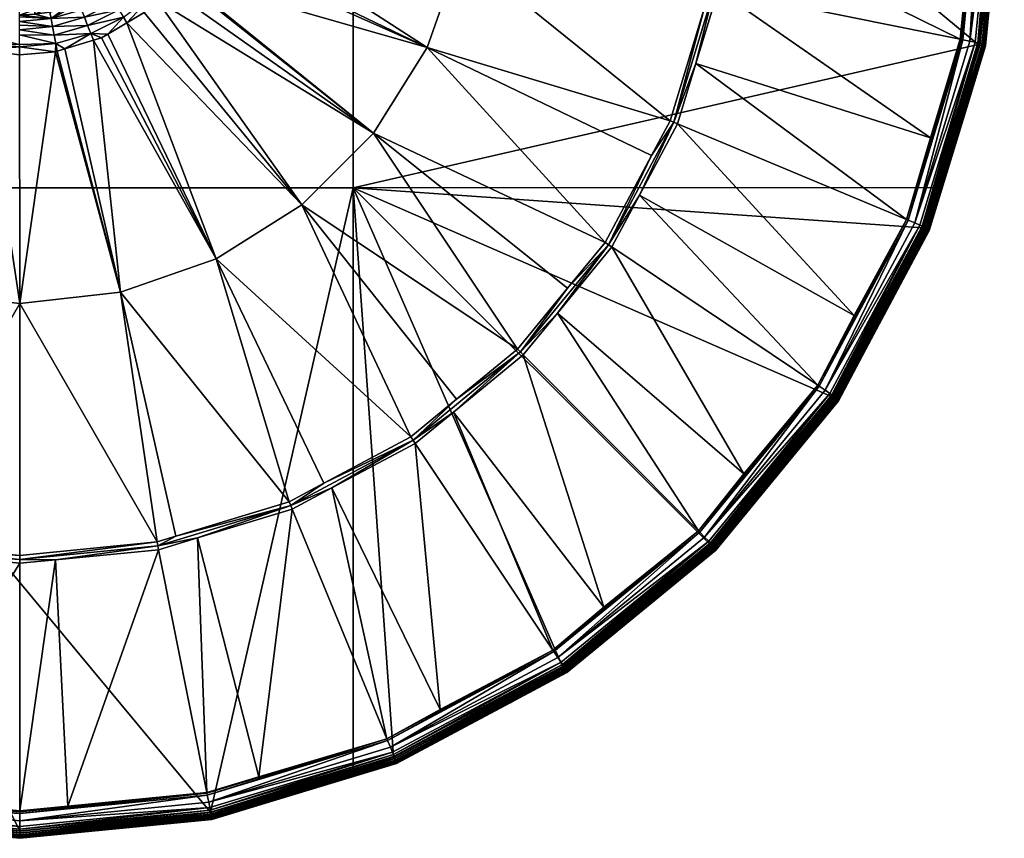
# Model space of a CAD drawing. Extents: x -0.171 to 0.171, y -0.619 to -0.008.
# Tile 2 of 256: x 0 to 0.125, y -0.619 to -0.515. Entities that reach past the tile are written whole.
import ezdxf

# ---------------------------------------------------------------- set-up
doc = ezdxf.new("R2010")
doc.units = 0
doc.layers.add('mesh', color=7, linetype='CONTINUOUS')

msp = doc.modelspace()

# ---------------------------------------------------------------- meshes
at = {"layer": 'mesh'}
mesh = msp.add_polyface(dxfattribs=at)
corners = [(-0.06899, -0.39068, 1.16234), (-0.08779, -0.4061, 1.16261), (-0.04169, -0.45203, 1.16112), (-0.02428, -0.37216, 1.16201), (-0.04169, -0.37744, 1.16211), (-0.04169, -0.53618, 1.1626), (0.04227, -0.45203, 1.16113), (-0.01324, -0.47234, 1.18499), (-0.01605, -0.47308, 1.18496), (-0.01367, -0.47165, 1.18493), (-0.01619, -0.47322, 1.18496), (-0.01691, -0.47514, 1.18504), (-0.01126, -0.4702, 1.18491), (-0.00909, -0.47026, 1.18496), (-0.01059, -0.46979, 1.1849), (-0.00869, -0.47129, 1.18521), (-0.0083, -0.4723, 1.18575), (-0.01265, -0.47327, 1.18525), (-0.02501, -0.44169, 1.18375), (-0.00943, -0.46942, 1.18489), (-0.01286, -0.43744, 1.18368), (-0.0359, -0.44853, 1.18387), (-0.01747, -0.47451, 1.18498), (-0.04499, -0.45763, 1.18403), (-0.02055, -0.47761, 1.18504), (-0.02291, -0.48159, 1.18511), (-0.05184, -0.46852, 1.18422), (-0.08266, -0.45926, 1.18289), (-0.05609, -0.48066, 1.18443), (-0.0744, -0.44381, 1.18262), (-0.06329, -0.43026, 1.18238), (-0.06964, -0.438, 1.18251), (-0.05555, -0.42391, 1.18227), (-0.04974, -0.41915, 1.18219), (-0.01991, -0.40653, 1.18197), (-0.01752, -0.40581, 1.18195), (-0.03429, -0.41089, 1.18204), (-0.0387, -0.41325, 1.18208), (-0.00008, -0.436, 1.18365), (-0.04779, -0.41697, 1.18204), (-0.05002, -0.41873, 1.18214), (-0.0503, -0.41831, 1.18207), (-0.03448, -0.41042, 1.182), (-0.06365, -0.42991, 1.18234), (-0.064, -0.42955, 1.18226), (-0.06224, -0.4281, 1.18224), (-0.06777, -0.39227, 1.17595)]
mesh.append_faces([[corners[k] for k in face] for face in [(0, 1, 2, 2), (3, 4, 2, 2), (5, 6, 2, 2), (7, 8, 9, 9), (7, 10, 8, 8), (11, 10, 7, 7), (12, 7, 9, 9), (12, 13, 7, 7), (14, 13, 12, 12), (15, 16, 17, 17), (7, 15, 17, 17), (13, 15, 7, 7), (18, 12, 9, 9), (18, 14, 12, 12), (18, 19, 14, 14), (20, 19, 18, 18), (21, 8, 10, 10), (21, 9, 8, 8), (22, 21, 10, 10), (22, 23, 21, 21), (24, 23, 22, 22), (25, 26, 23, 23), (27, 26, 28, 28), (29, 23, 26, 26), (30, 23, 31, 31), (30, 21, 23, 23), (32, 21, 30, 30), (21, 18, 9, 9), (21, 33, 18, 18), (32, 33, 21, 21), (20, 34, 35, 35), (20, 36, 34, 34), (18, 36, 20, 20), (18, 37, 36, 36), (33, 37, 18, 18), (38, 20, 35, 35), (39, 40, 41, 41), (39, 42, 40, 40), (43, 44, 45, 45), (40, 33, 32, 32), (40, 37, 33, 33), (42, 37, 40, 40), (40, 45, 41, 41), (40, 43, 45, 45), (32, 43, 40, 40), (32, 30, 43, 43), (45, 46, 41, 41)]])
mesh = msp.add_polyface(dxfattribs=at)
corners = [(-0.04169, -0.53618, 1.1626), (0.04227, -0.53618, 1.16261), (0.04227, -0.45203, 1.16113), (0.02015, -0.49179, 1.18894), (0.02069, -0.49177, 1.18786), (0.02075, -0.49369, 1.18789), (0.02371, -0.5006, 1.18549), (0.02314, -0.50462, 1.18551), (0.02196, -0.50491, 1.18556), (0.02459, -0.50086, 1.18544), (0.01992, -0.48993, 1.18891), (0.02045, -0.48985, 1.18782), (0.0215, -0.49172, 1.18687), (0.02082, -0.48777, 1.1868), (0.02144, -0.49572, 1.18694), (0.01912, -0.5034, 1.18708), (0.01921, -0.50124, 1.18802), (0.02064, -0.49965, 1.18701), (0.0236, -0.49158, 1.18557), (0.02251, -0.49166, 1.18609), (0.02286, -0.48725, 1.18549), (0.02244, -0.49584, 1.18616), (0.02354, -0.49597, 1.18565), (0.02161, -0.49996, 1.18623), (0.02266, -0.50028, 1.18572), (0.02001, -0.50388, 1.1863), (0.02099, -0.5044, 1.18579), (0.02463, -0.49609, 1.18541), (0.01951, -0.48809, 1.18887), (0.0199, -0.49179, 1.19003), (0.01996, -0.49365, 1.19006), (0.01985, -0.49178, 1.1911), (0.02021, -0.49367, 1.18897), (0.02009, -0.49554, 1.189), (0.02063, -0.49562, 1.18792), (0.02033, -0.49753, 1.18796), (0.01985, -0.49549, 1.1901), (0.01981, -0.4974, 1.18904), (0.01986, -0.4994, 1.18799), (0.02179, -0.48753, 1.18602), (0.01992, -0.49325, 1.19572), (0.01986, -0.49432, 1.19574), (0.0199, -0.49324, 1.19584)]
mesh.append_faces([[corners[k] for k in face] for face in [(0, 1, 2, 2), (3, 4, 5, 5), (6, 7, 8, 8), (6, 9, 7, 7), (10, 4, 3, 3), (11, 4, 10, 10), (12, 11, 13, 13), (12, 4, 11, 11), (14, 4, 12, 12), (14, 5, 4, 4), (15, 16, 17, 17), (18, 19, 20, 20), (18, 21, 19, 19), (22, 21, 18, 18), (22, 23, 21, 21), (24, 23, 22, 22), (24, 25, 23, 23), (26, 25, 24, 24), (27, 24, 22, 22), (6, 26, 24, 24), (8, 26, 6, 6), (10, 28, 11, 11), (29, 30, 31, 31), (32, 30, 29, 29), (32, 33, 30, 30), (34, 33, 32, 32), (34, 35, 33, 33), (33, 36, 30, 30), (33, 37, 36, 36), (35, 37, 33, 33), (35, 38, 37, 37), (3, 32, 29, 29), (5, 32, 3, 3), (5, 34, 32, 32), (14, 34, 5, 5), (14, 35, 34, 34), (17, 35, 14, 14), (17, 38, 35, 35), (16, 38, 17, 17), (19, 12, 39, 39), (19, 14, 12, 12), (21, 14, 19, 19), (21, 17, 14, 14), (23, 17, 21, 21), (23, 15, 17, 17), (25, 15, 23, 23), (40, 41, 42, 42)]])
mesh = msp.add_polyface(dxfattribs=at)
corners = [(0.04227, -0.45203, 1.16113), (0.12157, -0.51799, 1.16456), (0.12396, -0.4938, 1.16414), (0.04227, -0.53618, 1.16261), (0.12488, -0.49378, 1.16489), (0.12248, -0.51816, 1.16532), (0.12491, -0.49378, 1.16514), (0.12479, -0.49379, 1.16466), (0.12239, -0.51814, 1.16508), (0.12464, -0.49379, 1.16445), (0.12224, -0.51812, 1.16487), (0.12444, -0.49379, 1.16429), (0.12205, -0.51808, 1.16471), (0.12421, -0.4938, 1.16418), (0.12182, -0.51804, 1.16461), (0.12237, -0.51794, 1.17667), (0.12466, -0.49358, 1.17656), (0.12477, -0.49359, 1.17624), (0.12226, -0.51791, 1.17698), (0.12447, -0.49358, 1.17684), (0.12208, -0.51787, 1.17727), (0.12423, -0.49357, 1.17708), (0.12184, -0.51782, 1.1775), (0.12394, -0.49357, 1.17726), (0.0247, -0.4915, 1.18533), (0.02568, -0.49143, 1.18528), (0.02579, -0.49343, 1.18531), (0.02563, -0.49061, 1.18526), (0.02392, -0.48697, 1.18525), (0.025, -0.4877, 1.18521), (0.02544, -0.49618, 1.18536), (0.02463, -0.49609, 1.18541), (0.02506, -0.49917, 1.18541), (0.02371, -0.5006, 1.18549), (0.02498, -0.49984, 1.18543), (0.02459, -0.50086, 1.18544), (0.0236, -0.49158, 1.18557), (0.02354, -0.49597, 1.18565), (0.02266, -0.50028, 1.18572), (0.05591, -0.50622, 1.18488), (0.0893, -0.49346, 1.18348), (0.08981, -0.49346, 1.18345), (0.08808, -0.51099, 1.18375), (0.08942, -0.50256, 1.18354), (0.09031, -0.49346, 1.18338), (0.08759, -0.51089, 1.18379), (0.08942, -0.48436, 1.18322), (0.08759, -0.47602, 1.18318), (0.12045, -0.50582, 1.17797), (0.12165, -0.49356, 1.17775), (0.12176, -0.49356, 1.17772), (0.11942, -0.51733, 1.17813), (0.05735, -0.49344, 1.18466), (0.05592, -0.48066, 1.18443)]
mesh.append_faces([[corners[k] for k in face] for face in [(0, 1, 2, 2), (3, 1, 0, 0), (4, 5, 6, 6), (7, 8, 4, 4), (9, 10, 7, 7), (11, 12, 9, 9), (13, 14, 11, 11), (2, 1, 13, 13), (15, 16, 17, 17), (18, 19, 16, 16), (20, 21, 19, 19), (22, 23, 21, 21), (24, 25, 26, 26), (24, 27, 25, 25), (28, 27, 24, 24), (28, 29, 27, 27), (30, 24, 26, 26), (30, 31, 24, 24), (32, 31, 30, 30), (32, 33, 31, 31), (34, 33, 32, 32), (34, 35, 33, 33), (24, 36, 28, 28), (24, 37, 36, 36), (31, 37, 24, 24), (33, 38, 31, 31), (39, 32, 30, 30), (39, 34, 32, 32), (39, 35, 34, 34), (40, 41, 42, 42), (43, 41, 44, 44), (43, 42, 41, 41), (42, 45, 40, 40), (46, 44, 41, 41), (47, 41, 40, 40), (44, 48, 43, 43), (44, 49, 48, 48), (46, 49, 44, 44), (50, 48, 49, 49), (51, 48, 50, 50), (52, 30, 26, 26), (52, 39, 30, 30), (52, 45, 39, 39), (40, 45, 52, 52), (25, 52, 26, 26), (27, 52, 25, 25), (52, 47, 40, 40), (27, 53, 52, 52)]])
mesh = msp.add_polyface(dxfattribs=at)
corners = [(0.12182, -0.51804, 1.16461), (0.12157, -0.51799, 1.16456), (0.11608, -0.53611, 1.16488), (0.11475, -0.54135, 1.16501), (0.12205, -0.51808, 1.16471), (0.11496, -0.54144, 1.16512), (0.12224, -0.51812, 1.16487), (0.11514, -0.54151, 1.16528), (0.12239, -0.51814, 1.16508), (0.11528, -0.54157, 1.16549), (0.12248, -0.51816, 1.16532), (0.12488, -0.49378, 1.16489), (0.12479, -0.49379, 1.16466), (0.12464, -0.49379, 1.16445), (0.12444, -0.49379, 1.16429), (0.12421, -0.4938, 1.16418), (0.12251, -0.51816, 1.16557), (0.12491, -0.49378, 1.16514), (0.12014, -0.52597, 1.16571), (0.11537, -0.5416, 1.16573), (0.12482, -0.49359, 1.1759), (0.12242, -0.51795, 1.17633), (0.12005, -0.52576, 1.17646), (0.12237, -0.51794, 1.17667), (0.12477, -0.49359, 1.17624), (0.12226, -0.51791, 1.17698), (0.12466, -0.49358, 1.17656), (0.11527, -0.54136, 1.17707), (0.12208, -0.51787, 1.17727), (0.12447, -0.49358, 1.17684), (0.11516, -0.54131, 1.17739), (0.11499, -0.54123, 1.17768), (0.12184, -0.51782, 1.1775), (0.12423, -0.49357, 1.17708), (0.11476, -0.54113, 1.17791), (0.12155, -0.51776, 1.17768), (0.12394, -0.49357, 1.17726), (0.1145, -0.54102, 1.17808), (0.12123, -0.51769, 1.17778), (0.12361, -0.49357, 1.17736), (0.12053, -0.51755, 1.17792), (0.11353, -0.54062, 1.17833), (0.12289, -0.49356, 1.1775), (0.08858, -0.51109, 1.18369), (0.11931, -0.51731, 1.17817), (0.11552, -0.52983, 1.17838), (0.08942, -0.50256, 1.18354), (0.12045, -0.50582, 1.17797), (0.11965, -0.51738, 1.17792), (0.12199, -0.49356, 1.1775), (0.11248, -0.54018, 1.17853), (0.11942, -0.51733, 1.17813), (0.1127, -0.54027, 1.17832), (0.12176, -0.49356, 1.17772)]
mesh.append_faces([[corners[k] for k in face] for face in [(0, 1, 2, 2), (3, 4, 0, 0), (5, 6, 4, 4), (7, 8, 6, 6), (9, 10, 8, 8), (11, 8, 10, 10), (12, 6, 8, 8), (13, 4, 6, 6), (14, 0, 4, 4), (15, 1, 0, 0), (10, 16, 17, 17), (10, 18, 16, 16), (19, 18, 10, 10), (20, 16, 21, 21), (20, 17, 16, 16), (21, 18, 22, 22), (21, 16, 18, 18), (23, 21, 22, 22), (24, 21, 23, 23), (24, 20, 21, 21), (23, 25, 26, 26), (27, 25, 23, 23), (25, 28, 29, 29), (30, 28, 25, 25), (30, 31, 28, 28), (28, 32, 33, 33), (31, 32, 28, 28), (31, 34, 32, 32), (32, 35, 36, 36), (34, 35, 32, 32), (34, 37, 35, 35), (38, 35, 37, 37), (39, 35, 38, 38), (39, 36, 35, 35), (40, 38, 41, 41), (40, 39, 38, 38), (42, 39, 40, 40), (43, 44, 45, 45), (46, 47, 44, 44), (48, 40, 41, 41), (49, 40, 48, 48), (49, 42, 40, 40), (50, 45, 51, 51), (51, 44, 47, 47), (45, 44, 51, 51), (51, 48, 52, 52), (53, 48, 51, 51), (53, 49, 48, 48)]])
mesh = msp.add_polyface(dxfattribs=at)
corners = [(0.01947, -0.50877, 1.18563), (0.02012, -0.50929, 1.18559), (0.02, -0.50946, 1.18559), (0.02279, -0.5055, 1.18552), (0.02196, -0.50491, 1.18556), (0.02314, -0.50462, 1.18551), (0.01897, -0.51093, 1.18562), (0.01676, -0.51171, 1.18568), (0.01738, -0.51238, 1.18564), (0.01571, -0.51391, 1.18567), (0.01695, -0.50676, 1.18714), (0.01742, -0.50467, 1.18808), (0.01839, -0.50301, 1.18805), (0.01676, -0.50421, 1.19025), (0.01697, -0.50436, 1.18916), (0.01588, -0.50589, 1.18918), (0.02099, -0.5044, 1.18579), (0.01774, -0.5074, 1.18636), (0.02001, -0.50388, 1.1863), (0.0186, -0.50809, 1.18586), (0.01526, -0.51008, 1.18641), (0.01601, -0.51089, 1.18591), (0.01568, -0.50572, 1.19027), (0.01637, -0.5047, 1.19132), (0.01631, -0.50624, 1.18811), (0.01912, -0.5034, 1.18708), (0.01458, -0.50932, 1.18718), (0.0127, -0.54942, 1.18563), (0.00928, -0.51743, 1.18573), (0.02484, -0.54517, 1.18556), (0.04482, -0.52924, 1.18528), (0.03573, -0.53833, 1.18544), (0.01353, -0.51521, 1.18569), (0.05166, -0.51835, 1.18509), (0.02459, -0.50086, 1.18544), (0.05591, -0.50622, 1.18488), (0.07424, -0.54311, 1.18435), (0.06312, -0.55665, 1.18459), (0.05538, -0.56301, 1.1847), (0.04958, -0.56777, 1.18478), (0.03412, -0.57603, 1.18492), (0.03853, -0.57367, 1.18488), (0.06348, -0.55701, 1.18456), (0.06384, -0.55737, 1.1845), (0.055, -0.56463, 1.18462)]
mesh.append_faces([[corners[k] for k in face] for face in [(0, 1, 2, 2), (0, 3, 1, 1), (4, 3, 0, 0), (4, 5, 3, 3), (6, 0, 2, 2), (6, 7, 0, 0), (8, 7, 6, 6), (8, 9, 7, 7), (10, 11, 12, 12), (13, 14, 15, 15), (16, 17, 18, 18), (19, 17, 16, 16), (19, 20, 17, 17), (21, 20, 19, 19), (4, 19, 16, 16), (0, 19, 4, 4), (0, 21, 19, 19), (7, 21, 0, 0), (22, 23, 13, 13), (11, 24, 14, 14), (10, 24, 11, 11), (18, 10, 25, 25), (17, 10, 18, 18), (17, 26, 10, 10), (20, 26, 17, 17), (27, 28, 29, 29), (30, 6, 2, 2), (30, 8, 6, 6), (31, 8, 30, 30), (31, 9, 8, 8), (32, 9, 31, 31), (1, 30, 2, 2), (1, 33, 30, 30), (3, 33, 1, 1), (33, 34, 35, 35), (33, 5, 34, 34), (3, 5, 33, 33), (36, 30, 33, 33), (37, 31, 30, 30), (38, 31, 37, 37), (31, 29, 32, 32), (31, 39, 29, 29), (38, 39, 31, 31), (29, 40, 27, 27), (39, 41, 29, 29), (42, 43, 44, 44), (38, 37, 42, 42)]])
mesh = msp.add_polyface(dxfattribs=at)
corners = [(0.04227, -0.53618, 1.16261), (0.08763, -0.58149, 1.16567), (0.10305, -0.5627, 1.16534), (0.11452, -0.54126, 1.16497), (0.11608, -0.53611, 1.16488), (0.12157, -0.51799, 1.16456), (0.10384, -0.56321, 1.16636), (0.10769, -0.55601, 1.16623), (0.10382, -0.5632, 1.1661), (0.10761, -0.55578, 1.17699), (0.10377, -0.56297, 1.17711), (0.10373, -0.56294, 1.17745), (0.1142, -0.54089, 1.17819), (0.10303, -0.56246, 1.17846), (0.10277, -0.56228, 1.17856), (0.10217, -0.56187, 1.1787), (0.08759, -0.51089, 1.18379), (0.08686, -0.51328, 1.18383), (0.05591, -0.50622, 1.18488), (0.0825, -0.52766, 1.18408), (0.05166, -0.51835, 1.18509), (0.08014, -0.53207, 1.18416), (0.07424, -0.54311, 1.18435), (0.06948, -0.54891, 1.18445), (0.04482, -0.52924, 1.18528), (0.06312, -0.55665, 1.18459), (0.06348, -0.55701, 1.18456), (0.06819, -0.55207, 1.1844), (0.06384, -0.55737, 1.1845), (0.07466, -0.54339, 1.18432), (0.07508, -0.54368, 1.18426), (0.07858, -0.53712, 1.18414), (0.08297, -0.52785, 1.18405), (0.08343, -0.52805, 1.18398), (0.08576, -0.52039, 1.18385), (0.08808, -0.51099, 1.18375), (0.08858, -0.51109, 1.18369), (0.08942, -0.50256, 1.18354), (0.09186, -0.57249, 1.17913), (0.10585, -0.55236, 1.17878), (0.11552, -0.52983, 1.17838), (0.11931, -0.51731, 1.17817), (0.1127, -0.54027, 1.17832), (0.10142, -0.56137, 1.17869), (0.11248, -0.54018, 1.17853), (0.10122, -0.56124, 1.1789), (0.08607, -0.5797, 1.17922)]
mesh.append_faces([[corners[k] for k in face] for face in [(0, 1, 2, 2), (3, 0, 2, 2), (0, 4, 5, 5), (3, 4, 0, 0), (6, 7, 8, 8), (9, 6, 10, 10), (9, 10, 11, 11), (12, 13, 14, 14), (15, 12, 14, 14), (16, 17, 18, 18), (19, 18, 17, 17), (19, 20, 18, 18), (21, 20, 19, 19), (22, 20, 21, 21), (23, 24, 22, 22), (25, 24, 23, 23), (26, 27, 28, 28), (29, 27, 26, 26), (29, 30, 27, 27), (31, 30, 29, 29), (32, 33, 31, 31), (32, 34, 33, 33), (35, 34, 32, 32), (36, 35, 37, 37), (36, 34, 35, 35), (23, 26, 25, 25), (23, 29, 26, 26), (22, 29, 23, 23), (29, 32, 31, 31), (29, 21, 32, 32), (22, 21, 29, 29), (35, 17, 16, 16), (32, 17, 35, 35), (32, 19, 17, 17), (21, 19, 32, 32), (30, 38, 27, 27), (33, 39, 31, 31), (36, 40, 34, 34), (37, 41, 36, 36), (42, 15, 43, 43), (44, 43, 45, 45), (27, 46, 28, 28), (30, 45, 38, 38), (31, 45, 30, 30), (31, 39, 45, 45), (33, 44, 39, 39), (34, 44, 33, 33)]])
mesh = msp.add_polyface(dxfattribs=at)
corners = [(0.00375, -0.51386, 1.18824), (0.00365, -0.51331, 1.18931), (0.00549, -0.51287, 1.18931), (0.00894, -0.51658, 1.18577), (0.01031, -0.51711, 1.18573), (0.00928, -0.51743, 1.18573), (0.01109, -0.51665, 1.18572), (0.01308, -0.5145, 1.18573), (0.01353, -0.51521, 1.18569), (0.01676, -0.51171, 1.18568), (0.01571, -0.51391, 1.18567), (0.00564, -0.51853, 1.18575), (0.00449, -0.51785, 1.18579), (0.00445, -0.51889, 1.18576), (-0.00011, -0.51828, 1.18582), (0.00748, -0.51279, 1.18822), (0.00778, -0.51357, 1.18725), (0.0039, -0.51467, 1.18727), (-0.0001, -0.51424, 1.18827), (-0.0001, -0.5138, 1.18898), (0.00178, -0.51357, 1.18932), (0.00183, -0.51412, 1.18825), (-0.0001, -0.51448, 1.18789), (-0.0001, -0.51507, 1.18731), (0.0125, -0.51357, 1.18595), (0.00814, -0.51452, 1.18649), (0.01192, -0.51263, 1.18645), (0.00854, -0.51555, 1.18599), (0.00409, -0.51568, 1.18651), (0.00429, -0.51677, 1.18601), (0.00564, -0.51341, 1.18823), (-0.0001, -0.51368, 1.18933), (0.00176, -0.5133, 1.19041), (-0.0001, -0.51344, 1.19009), (0.00361, -0.51304, 1.1904), (-0.0001, -0.51551, 1.18688), (-0.0001, -0.51609, 1.18655), (-0.0001, -0.51675, 1.18617), (-0.00011, -0.51799, 1.18583), (-0.0001, -0.51332, 1.19147)]
mesh.append_faces([[corners[k] for k in face] for face in [(0, 1, 2, 2), (3, 4, 5, 5), (3, 6, 4, 4), (7, 6, 3, 3), (7, 8, 6, 6), (9, 8, 7, 7), (9, 10, 8, 8), (11, 3, 5, 5), (11, 12, 3, 3), (13, 14, 12, 12), (15, 16, 17, 17), (18, 19, 20, 20), (21, 18, 20, 20), (17, 18, 21, 21), (17, 22, 18, 18), (23, 22, 17, 17), (24, 25, 26, 26), (27, 25, 24, 24), (27, 28, 25, 25), (29, 28, 27, 27), (7, 27, 24, 24), (3, 27, 7, 7), (3, 29, 27, 27), (12, 29, 3, 3), (30, 0, 2, 2), (31, 20, 19, 19), (31, 32, 20, 20), (33, 32, 31, 31), (17, 30, 15, 15), (17, 0, 30, 30), (21, 0, 17, 17), (21, 1, 0, 0), (20, 1, 21, 21), (20, 34, 1, 1), (32, 34, 20, 20), (25, 16, 26, 26), (25, 17, 16, 16), (28, 17, 25, 25), (28, 23, 17, 17), (35, 23, 28, 28), (28, 36, 35, 35), (29, 36, 28, 28), (29, 37, 36, 36), (12, 37, 29, 29), (12, 38, 37, 37), (14, 38, 12, 12), (33, 39, 32, 32)]])
mesh = msp.add_polyface(dxfattribs=at)
corners = [(-0.04169, -0.53618, 1.1626), (-0.02428, -0.61543, 1.16626), (-0.00008, -0.61782, 1.1663), (0.02412, -0.61543, 1.16626), (0.04227, -0.53618, 1.16261), (-0.00008, -0.61873, 1.16707), (-0.02446, -0.61633, 1.16703), (-0.00008, -0.61875, 1.16733), (-0.00008, -0.61864, 1.16683), (-0.02444, -0.61624, 1.16679), (-0.00008, -0.61849, 1.16663), (-0.02441, -0.61609, 1.16658), (-0.00008, -0.6183, 1.16646), (-0.02438, -0.6159, 1.16642), (-0.00008, -0.61807, 1.16635), (-0.02433, -0.61568, 1.16631), (-0.02447, -0.61635, 1.16728), (-0.00008, -0.61847, 1.17808), (-0.00008, -0.61842, 1.17842), (-0.02445, -0.61607, 1.17804), (-0.02444, -0.61602, 1.17838), (-0.00008, -0.6183, 1.17874), (-0.02442, -0.6159, 1.17869), (-0.00008, -0.61811, 1.17902), (-0.02438, -0.61572, 1.17898), (-0.00008, -0.61786, 1.17925), (-0.02433, -0.61547, 1.17921), (-0.00008, -0.61757, 1.17942), (-0.02428, -0.61518, 1.17938), (-0.00008, -0.61724, 1.17952), (-0.00008, -0.61652, 1.17965), (-0.02407, -0.61415, 1.17961), (-0.00476, -0.51783, 1.18579), (-0.00493, -0.51871, 1.18575), (-0.00583, -0.5186, 1.18575), (-0.00011, -0.51828, 1.18582), (-0.00011, -0.51929, 1.18576), (-0.00603, -0.51858, 1.18575), (-0.0095, -0.51733, 1.18573), (-0.00011, -0.51799, 1.18583), (-0.00455, -0.51675, 1.18601), (-0.01155, -0.51659, 1.18572), (-0.025, -0.54517, 1.18556), (-0.01376, -0.51514, 1.18569), (-0.01286, -0.54942, 1.18563), (-0.00008, -0.55086, 1.18566), (-0.01752, -0.58111, 1.18501), (-0.00008, -0.58283, 1.18504), (-0.00008, -0.58334, 1.18501), (-0.01374, -0.5825, 1.18493), (-0.01762, -0.58161, 1.18498), (-0.00008, -0.58384, 1.18496), (-0.01848, -0.61347, 1.17984), (-0.00008, -0.61528, 1.17988), (-0.00008, -0.61562, 1.17964), (-0.02385, -0.61304, 1.1798), (-0.00008, -0.61538, 1.17985), (-0.0239, -0.61327, 1.17959)]
mesh.append_faces([[corners[k] for k in face] for face in [(0, 1, 2, 2), (3, 4, 0, 0), (5, 6, 7, 7), (8, 9, 5, 5), (10, 11, 8, 8), (12, 13, 10, 10), (14, 15, 12, 12), (2, 1, 14, 14), (6, 16, 7, 7), (17, 7, 16, 16), (18, 17, 19, 19), (20, 21, 18, 18), (20, 22, 21, 21), (22, 23, 21, 21), (22, 24, 23, 23), (24, 25, 23, 23), (24, 26, 25, 25), (26, 27, 25, 25), (26, 28, 27, 27), (29, 27, 28, 28), (30, 29, 31, 31), (32, 33, 34, 34), (35, 36, 33, 33), (32, 37, 38, 38), (34, 37, 32, 32), (32, 35, 33, 33), (39, 35, 32, 32), (32, 40, 39, 39), (41, 42, 43, 43), (38, 42, 41, 41), (37, 44, 38, 38), (45, 33, 36, 36), (44, 33, 45, 45), (44, 34, 33, 33), (37, 34, 44, 44), (46, 45, 47, 47), (46, 44, 45, 45), (48, 49, 50, 50), (48, 51, 49, 49), (50, 47, 48, 48), (50, 46, 47, 47), (51, 52, 49, 49), (51, 53, 52, 52), (54, 30, 31, 31), (55, 52, 56, 56), (52, 53, 56, 56), (56, 54, 57, 57)]])
mesh = msp.add_polyface(dxfattribs=at)
corners = [(-0.04169, -0.53618, 1.1626), (-0.00008, -0.61782, 1.1663), (0.02412, -0.61543, 1.16626), (-0.00008, -0.61807, 1.16635), (0.02417, -0.61568, 1.16631), (-0.00008, -0.6183, 1.16646), (0.02421, -0.6159, 1.16642), (-0.00008, -0.61849, 1.16663), (0.02425, -0.61609, 1.16658), (-0.00008, -0.61864, 1.16683), (0.02428, -0.61624, 1.16679), (-0.00008, -0.61873, 1.16707), (0.0243, -0.61633, 1.16703), (-0.00008, -0.61875, 1.16733), (0.0243, -0.61635, 1.16728), (0.02428, -0.61607, 1.17804), (-0.00008, -0.61847, 1.17808), (0.02428, -0.61602, 1.17838), (-0.00008, -0.61842, 1.17842), (-0.00008, -0.6183, 1.17874), (0.02425, -0.6159, 1.17869), (-0.00008, -0.61811, 1.17902), (0.02422, -0.61572, 1.17898), (-0.00008, -0.61786, 1.17925), (0.02417, -0.61547, 1.17921), (-0.00008, -0.61757, 1.17942), (0.02411, -0.61518, 1.17938), (0.02405, -0.61486, 1.17948), (-0.00008, -0.61724, 1.17952), (-0.00008, -0.61652, 1.17965), (0.02391, -0.61415, 1.17961), (0.00467, -0.51882, 1.18576), (0.00449, -0.51785, 1.18579), (0.00564, -0.51853, 1.18575), (0.00445, -0.51889, 1.18576), (-0.00011, -0.51929, 1.18576), (-0.00011, -0.51828, 1.18582), (0.02484, -0.54517, 1.18556), (0.01109, -0.51665, 1.18572), (0.01353, -0.51521, 1.18569), (-0.00008, -0.55086, 1.18566), (0.01031, -0.51711, 1.18573), (0.00928, -0.51743, 1.18573), (0.0127, -0.54942, 1.18563), (0.01736, -0.58111, 1.18501), (-0.00008, -0.58283, 1.18504), (-0.00008, -0.58334, 1.18501), (0.00446, -0.5834, 1.18495), (-0.00008, -0.58384, 1.18496), (0.01745, -0.58161, 1.18498), (0.01755, -0.58211, 1.18493), (-0.00008, -0.61528, 1.17988), (0.00604, -0.61467, 1.17987), (0.02367, -0.61294, 1.17984), (0.02373, -0.61327, 1.17959), (-0.00008, -0.61562, 1.17964), (-0.00008, -0.61538, 1.17985), (0.02369, -0.61304, 1.1798)]
mesh.append_faces([[corners[k] for k in face] for face in [(0, 1, 2, 2), (3, 4, 1, 1), (5, 6, 3, 3), (7, 8, 5, 5), (9, 10, 7, 7), (11, 12, 9, 9), (13, 14, 11, 11), (15, 13, 16, 16), (15, 14, 13, 13), (17, 16, 18, 18), (17, 15, 16, 16), (18, 19, 20, 20), (19, 21, 22, 22), (21, 23, 24, 24), (23, 25, 26, 26), (27, 25, 28, 28), (27, 26, 25, 25), (29, 27, 28, 28), (30, 27, 29, 29), (31, 32, 33, 33), (34, 32, 31, 31), (35, 36, 34, 34), (37, 38, 39, 39), (40, 35, 34, 34), (37, 41, 38, 38), (37, 42, 41, 41), (43, 33, 42, 42), (31, 33, 43, 43), (40, 44, 45, 45), (40, 43, 44, 44), (34, 43, 40, 40), (34, 31, 43, 43), (46, 47, 48, 48), (49, 47, 46, 46), (49, 50, 47, 47), (46, 44, 49, 49), (46, 45, 44, 44), (47, 51, 48, 48), (47, 52, 51, 51), (50, 52, 47, 47), (50, 53, 52, 52), (54, 29, 55, 55), (54, 30, 29, 29), (56, 52, 57, 57), (56, 51, 52, 52), (57, 55, 56, 56), (57, 54, 55, 55)]])
mesh = msp.add_polyface(dxfattribs=at)
corners = [(0.11608, -0.53611, 1.16488), (0.11452, -0.54126, 1.16497), (0.11475, -0.54135, 1.16501), (0.10305, -0.5627, 1.16534), (0.12182, -0.51804, 1.16461), (0.11496, -0.54144, 1.16512), (0.12205, -0.51808, 1.16471), (0.11514, -0.54151, 1.16528), (0.12224, -0.51812, 1.16487), (0.11528, -0.54157, 1.16549), (0.12239, -0.51814, 1.16508), (0.11537, -0.5416, 1.16573), (0.12248, -0.51816, 1.16532), (0.10326, -0.56284, 1.16539), (0.10345, -0.56296, 1.1655), (0.10362, -0.56307, 1.16566), (0.10374, -0.56315, 1.16587), (0.10382, -0.5632, 1.1661), (0.10769, -0.55601, 1.16623), (0.11539, -0.5416, 1.16598), (0.12014, -0.52597, 1.16571), (0.10761, -0.55578, 1.17699), (0.10384, -0.56321, 1.16636), (0.11531, -0.54138, 1.17674), (0.12005, -0.52576, 1.17646), (0.12237, -0.51794, 1.17667), (0.11527, -0.54136, 1.17707), (0.10373, -0.56294, 1.17745), (0.11516, -0.54131, 1.17739), (0.12226, -0.51791, 1.17698), (0.10364, -0.56287, 1.17777), (0.11499, -0.54123, 1.17768), (0.10348, -0.56276, 1.17805), (0.11476, -0.54113, 1.17791), (0.10328, -0.56262, 1.17829), (0.1145, -0.54102, 1.17808), (0.10303, -0.56246, 1.17846), (0.1142, -0.54089, 1.17819), (0.12123, -0.51769, 1.17778), (0.11353, -0.54062, 1.17833), (0.10217, -0.56187, 1.1787), (0.1127, -0.54027, 1.17832), (0.11965, -0.51738, 1.17792), (0.10122, -0.56124, 1.1789), (0.10585, -0.55236, 1.17878), (0.11248, -0.54018, 1.17853), (0.10142, -0.56137, 1.17869), (0.11942, -0.51733, 1.17813), (0.08576, -0.52039, 1.18385), (0.11552, -0.52983, 1.17838)]
mesh.append_faces([[corners[k] for k in face] for face in [(0, 1, 2, 2), (3, 2, 1, 1), (2, 4, 0, 0), (5, 6, 2, 2), (7, 8, 5, 5), (9, 10, 7, 7), (11, 12, 9, 9), (13, 2, 3, 3), (13, 5, 2, 2), (14, 5, 13, 13), (14, 7, 5, 5), (15, 7, 14, 14), (15, 9, 7, 7), (16, 9, 15, 15), (16, 11, 9, 9), (17, 11, 16, 16), (17, 18, 11, 11), (11, 19, 20, 20), (18, 19, 11, 11), (21, 18, 22, 22), (23, 18, 21, 21), (23, 19, 18, 18), (24, 19, 23, 23), (24, 20, 19, 19), (25, 24, 26, 26), (26, 21, 27, 27), (26, 23, 21, 21), (24, 23, 26, 26), (26, 28, 29, 29), (27, 28, 26, 26), (27, 30, 28, 28), (30, 31, 28, 28), (30, 32, 31, 31), (32, 33, 31, 31), (32, 34, 33, 33), (34, 35, 33, 33), (34, 36, 35, 35), (37, 35, 36, 36), (38, 35, 37, 37), (39, 37, 40, 40), (39, 38, 37, 37), (41, 39, 40, 40), (42, 39, 41, 41), (43, 44, 45, 45), (45, 41, 46, 46), (47, 41, 45, 45), (48, 49, 45, 45)]])
mesh = msp.add_polyface(dxfattribs=at)
corners = [(0.04227, -0.60993, 1.16616), (0.04739, -0.60838, 1.16614), (0.04227, -0.53618, 1.16261), (0.02412, -0.61543, 1.16626), (0.04748, -0.60861, 1.16619), (0.06897, -0.59712, 1.16599), (0.04757, -0.60882, 1.1663), (0.0691, -0.59731, 1.1661), (0.04765, -0.609, 1.16646), (0.06921, -0.59748, 1.16626), (0.0477, -0.60913, 1.16667), (0.06929, -0.5976, 1.16647), (0.04774, -0.60922, 1.16691), (0.06934, -0.59767, 1.16671), (0.04775, -0.60924, 1.16716), (0.06216, -0.60154, 1.16703), (0.06211, -0.60127, 1.17778), (0.04771, -0.60896, 1.17792), (0.06928, -0.59738, 1.17805), (0.0477, -0.60892, 1.17825), (0.06864, -0.5964, 1.17915), (0.04738, -0.60813, 1.17925), (0.04725, -0.60783, 1.17935), (0.04698, -0.60716, 1.17949), (0.0127, -0.54942, 1.18563), (0.01975, -0.58039, 1.185), (0.01736, -0.58111, 1.18501), (0.03412, -0.57603, 1.18492), (0.02484, -0.54517, 1.18556), (0.03853, -0.57367, 1.18488), (0.01745, -0.58161, 1.18498), (0.02247, -0.58062, 1.1849), (0.01755, -0.58211, 1.18493), (0.03432, -0.5765, 1.1849), (0.03955, -0.57427, 1.18479), (0.04986, -0.56819, 1.18475), (0.05014, -0.56861, 1.18469), (0.03451, -0.57696, 1.18484), (0.04958, -0.56777, 1.18478), (0.05538, -0.56301, 1.1847), (0.055, -0.56463, 1.18462), (0.06348, -0.55701, 1.18456), (0.02367, -0.61294, 1.17984), (0.03029, -0.61093, 1.1798), (0.05329, -0.60239, 1.17965), (0.06774, -0.59505, 1.17928), (0.04663, -0.60633, 1.17947), (0.02369, -0.61304, 1.1798), (0.04654, -0.60611, 1.17968), (0.02373, -0.61327, 1.17959), (0.06761, -0.59485, 1.17949)]
mesh.append_faces([[corners[k] for k in face] for face in [(0, 1, 2, 2), (3, 0, 2, 2), (4, 1, 0, 0), (4, 5, 1, 1), (6, 7, 4, 4), (8, 9, 6, 6), (10, 11, 8, 8), (12, 13, 10, 10), (12, 14, 15, 15), (16, 14, 17, 17), (16, 15, 14, 14), (18, 16, 19, 19), (16, 17, 19, 19), (20, 21, 22, 22), (23, 20, 22, 22), (24, 25, 26, 26), (24, 27, 25, 25), (28, 29, 27, 27), (30, 31, 32, 32), (33, 31, 30, 30), (34, 35, 36, 36), (34, 33, 35, 35), (37, 33, 34, 34), (37, 31, 33, 33), (30, 25, 33, 33), (30, 26, 25, 25), (35, 38, 39, 39), (35, 29, 38, 38), (33, 29, 35, 35), (33, 27, 29, 29), (25, 27, 33, 33), (35, 40, 36, 36), (35, 41, 40, 40), (39, 41, 35, 35), (31, 42, 32, 32), (31, 43, 42, 42), (37, 43, 31, 31), (36, 44, 34, 34), (45, 23, 46, 46), (47, 43, 48, 48), (48, 46, 49, 49), (50, 46, 48, 48), (37, 48, 43, 43), (34, 48, 37, 37), (34, 44, 48, 48), (36, 50, 44, 44), (40, 50, 36, 36)]])
mesh = msp.add_polyface(dxfattribs=at)
corners = [(0.04227, -0.53618, 1.16261), (0.06883, -0.59692, 1.16594), (0.08763, -0.58149, 1.16567), (0.04739, -0.60838, 1.16614), (0.06897, -0.59712, 1.16599), (0.04748, -0.60861, 1.16619), (0.0691, -0.59731, 1.1661), (0.04757, -0.60882, 1.1663), (0.06921, -0.59748, 1.16626), (0.04765, -0.609, 1.16646), (0.06929, -0.5976, 1.16647), (0.0477, -0.60913, 1.16667), (0.06934, -0.59767, 1.16671), (0.08828, -0.58213, 1.16643), (0.08821, -0.58207, 1.1662), (0.08811, -0.58197, 1.16599), (0.08797, -0.58183, 1.16582), (0.0878, -0.58167, 1.16572), (0.06216, -0.60154, 1.16703), (0.06936, -0.59769, 1.16696), (0.04774, -0.60922, 1.16691), (0.06931, -0.59742, 1.17771), (0.06211, -0.60127, 1.17778), (0.08823, -0.58189, 1.17744), (0.06928, -0.59738, 1.17805), (0.0882, -0.58186, 1.17778), (0.0477, -0.60892, 1.17825), (0.06922, -0.59728, 1.17837), (0.04765, -0.60881, 1.17857), (0.06912, -0.59712, 1.17865), (0.08799, -0.58163, 1.17838), (0.04758, -0.60863, 1.17885), (0.06898, -0.59691, 1.17888), (0.08782, -0.58146, 1.17861), (0.04749, -0.6084, 1.17908), (0.06882, -0.59667, 1.17905), (0.08761, -0.58125, 1.17879), (0.04738, -0.60813, 1.17925), (0.06864, -0.5964, 1.17915), (0.08738, -0.58102, 1.17889), (0.06824, -0.5958, 1.17929), (0.04698, -0.60716, 1.17949), (0.08687, -0.58051, 1.17902), (0.06384, -0.55737, 1.1845), (0.07409, -0.5894, 1.17942), (0.055, -0.56463, 1.18462), (0.06774, -0.59505, 1.17928), (0.08624, -0.57987, 1.17901), (0.04654, -0.60611, 1.17968), (0.05329, -0.60239, 1.17965), (0.06761, -0.59485, 1.17949), (0.08607, -0.5797, 1.17922), (0.04663, -0.60633, 1.17947)]
mesh.append_faces([[corners[k] for k in face] for face in [(0, 1, 2, 2), (0, 3, 1, 1), (4, 1, 3, 3), (5, 6, 4, 4), (7, 8, 6, 6), (9, 10, 8, 8), (11, 12, 10, 10), (13, 10, 12, 12), (14, 8, 10, 10), (15, 6, 8, 8), (16, 4, 6, 6), (17, 1, 4, 4), (12, 18, 19, 19), (20, 18, 12, 12), (21, 18, 22, 22), (21, 19, 18, 18), (23, 19, 21, 21), (24, 21, 22, 22), (25, 21, 24, 24), (26, 27, 24, 24), (26, 28, 27, 27), (27, 29, 30, 30), (28, 29, 27, 27), (28, 31, 29, 29), (29, 32, 33, 33), (31, 32, 29, 29), (31, 34, 32, 32), (32, 35, 36, 36), (34, 35, 32, 32), (34, 37, 35, 35), (38, 35, 37, 37), (39, 35, 38, 38), (39, 36, 35, 35), (40, 38, 41, 41), (40, 39, 38, 38), (42, 39, 40, 40), (43, 44, 45, 45), (46, 40, 41, 41), (47, 40, 46, 46), (47, 42, 40, 40), (48, 49, 50, 50), (50, 44, 51, 51), (50, 46, 52, 52), (51, 46, 50, 50), (51, 47, 46, 46), (45, 44, 50, 50), (43, 51, 44, 44)]])
mesh = msp.add_polyface(dxfattribs=at)
corners = [(0.10326, -0.56284, 1.16539), (0.10305, -0.5627, 1.16534), (0.08763, -0.58149, 1.16567), (0.0878, -0.58167, 1.16572), (0.10345, -0.56296, 1.1655), (0.08797, -0.58183, 1.16582), (0.10362, -0.56307, 1.16566), (0.08811, -0.58197, 1.16599), (0.10374, -0.56315, 1.16587), (0.08821, -0.58207, 1.1662), (0.10382, -0.5632, 1.1661), (0.08828, -0.58213, 1.16643), (0.10384, -0.56321, 1.16636), (0.0883, -0.58215, 1.16669), (0.06934, -0.59767, 1.16671), (0.06929, -0.5976, 1.16647), (0.06921, -0.59748, 1.16626), (0.0691, -0.59731, 1.1661), (0.06897, -0.59712, 1.16599), (0.06883, -0.59692, 1.16594), (0.06936, -0.59769, 1.16696), (0.08823, -0.58189, 1.17744), (0.10377, -0.56297, 1.17711), (0.0882, -0.58186, 1.17778), (0.06931, -0.59742, 1.17771), (0.10373, -0.56294, 1.17745), (0.10364, -0.56287, 1.17777), (0.08812, -0.58177, 1.1781), (0.06928, -0.59738, 1.17805), (0.06922, -0.59728, 1.17837), (0.10348, -0.56276, 1.17805), (0.08799, -0.58163, 1.17838), (0.10328, -0.56262, 1.17829), (0.08782, -0.58146, 1.17861), (0.06912, -0.59712, 1.17865), (0.10303, -0.56246, 1.17846), (0.08761, -0.58125, 1.17879), (0.06898, -0.59691, 1.17888), (0.10277, -0.56228, 1.17856), (0.08738, -0.58102, 1.17889), (0.08687, -0.58051, 1.17902), (0.10217, -0.56187, 1.1787), (0.10142, -0.56137, 1.17869), (0.08624, -0.57987, 1.17901), (0.08607, -0.5797, 1.17922), (0.09186, -0.57249, 1.17913), (0.10122, -0.56124, 1.1789), (0.06819, -0.55207, 1.1844)]
mesh.append_faces([[corners[k] for k in face] for face in [(0, 1, 2, 2), (3, 0, 2, 2), (3, 4, 0, 0), (5, 4, 3, 3), (5, 6, 4, 4), (7, 6, 5, 5), (7, 8, 6, 6), (9, 8, 7, 7), (9, 10, 8, 8), (11, 10, 9, 9), (11, 12, 10, 10), (13, 12, 11, 11), (11, 14, 13, 13), (9, 15, 11, 11), (7, 16, 9, 9), (5, 17, 7, 7), (3, 18, 5, 5), (2, 19, 3, 3), (14, 20, 13, 13), (21, 13, 20, 20), (22, 13, 21, 21), (22, 12, 13, 13), (23, 21, 24, 24), (25, 21, 23, 23), (25, 22, 21, 21), (23, 26, 25, 25), (23, 27, 26, 26), (28, 27, 23, 23), (28, 29, 27, 27), (27, 30, 26, 26), (27, 31, 30, 30), (29, 31, 27, 27), (31, 32, 30, 30), (31, 33, 32, 32), (34, 33, 31, 31), (33, 35, 32, 32), (33, 36, 35, 35), (37, 36, 33, 33), (38, 36, 39, 39), (38, 35, 36, 36), (40, 38, 39, 39), (41, 38, 40, 40), (42, 40, 43, 43), (42, 41, 40, 40), (44, 45, 46, 46), (46, 43, 44, 44), (46, 42, 43, 43), (47, 45, 44, 44)]])
mesh = msp.add_polyface(dxfattribs=at)
corners = [(-0.02433, -0.61568, 1.16631), (-0.02428, -0.61543, 1.16626), (-0.04169, -0.61015, 1.16617), (-0.04765, -0.60861, 1.16619), (-0.02438, -0.6159, 1.16642), (-0.04773, -0.60882, 1.1663), (-0.02441, -0.61609, 1.16658), (-0.04781, -0.609, 1.16646), (-0.02444, -0.61624, 1.16679), (-0.04787, -0.60913, 1.16667), (-0.02446, -0.61633, 1.16703), (-0.0479, -0.60922, 1.16691), (-0.00008, -0.61873, 1.16707), (-0.00008, -0.61864, 1.16683), (-0.00008, -0.61849, 1.16663), (-0.00008, -0.6183, 1.16646), (-0.00008, -0.61807, 1.16635), (-0.03228, -0.61398, 1.16724), (-0.02447, -0.61635, 1.16728), (-0.04791, -0.60924, 1.16716), (-0.03225, -0.6137, 1.178), (-0.04788, -0.60896, 1.17792), (-0.02445, -0.61607, 1.17804), (-0.00008, -0.61847, 1.17808), (-0.02444, -0.61602, 1.17838), (-0.04786, -0.60892, 1.17825), (-0.00008, -0.61842, 1.17842), (-0.02442, -0.6159, 1.17869), (-0.04782, -0.60881, 1.17857), (-0.02438, -0.61572, 1.17898), (-0.04775, -0.60863, 1.17885), (-0.02433, -0.61547, 1.17921), (-0.04765, -0.6084, 1.17908), (-0.02428, -0.61518, 1.17938), (-0.04754, -0.60813, 1.17925), (-0.02421, -0.61486, 1.17948), (-0.04742, -0.60783, 1.17935), (-0.00008, -0.61724, 1.17952), (-0.02407, -0.61415, 1.17961), (-0.04714, -0.60716, 1.17949), (-0.0239, -0.61327, 1.17959), (-0.00008, -0.61562, 1.17964), (-0.04671, -0.60611, 1.17968), (-0.04226, -0.60735, 1.17974), (-0.02385, -0.61304, 1.1798), (-0.02383, -0.61294, 1.17984), (-0.01848, -0.61347, 1.17984), (-0.0468, -0.60633, 1.17947), (-0.00008, -0.61538, 1.17985)]
mesh.append_faces([[corners[k] for k in face] for face in [(0, 1, 2, 2), (3, 0, 2, 2), (3, 4, 0, 0), (5, 4, 3, 3), (5, 6, 4, 4), (7, 6, 5, 5), (7, 8, 6, 6), (9, 8, 7, 7), (9, 10, 8, 8), (11, 10, 9, 9), (12, 8, 10, 10), (13, 6, 8, 8), (14, 4, 6, 6), (15, 0, 4, 4), (16, 1, 0, 0), (10, 17, 18, 18), (11, 17, 10, 10), (11, 19, 17, 17), (20, 19, 21, 21), (20, 17, 19, 19), (22, 17, 20, 20), (22, 18, 17, 17), (23, 18, 22, 22), (24, 20, 25, 25), (24, 22, 20, 20), (26, 22, 24, 24), (20, 21, 25, 25), (25, 27, 24, 24), (25, 28, 27, 27), (28, 29, 27, 27), (28, 30, 29, 29), (30, 31, 29, 29), (30, 32, 31, 31), (32, 33, 31, 31), (32, 34, 33, 33), (35, 34, 36, 36), (35, 33, 34, 34), (37, 33, 35, 35), (38, 35, 39, 39), (38, 37, 35, 35), (40, 38, 39, 39), (41, 38, 40, 40), (42, 43, 44, 44), (44, 45, 46, 46), (43, 45, 44, 44), (44, 40, 47, 47), (48, 40, 44, 44)]])
mesh = msp.add_polyface(dxfattribs=at)
corners = [(0.04227, -0.60993, 1.16616), (0.02412, -0.61543, 1.16626), (0.02417, -0.61568, 1.16631), (-0.00008, -0.61782, 1.1663), (0.04748, -0.60861, 1.16619), (0.04757, -0.60882, 1.1663), (0.02421, -0.6159, 1.16642), (0.04765, -0.609, 1.16646), (0.02425, -0.61609, 1.16658), (0.0477, -0.60913, 1.16667), (0.02428, -0.61624, 1.16679), (0.04774, -0.60922, 1.16691), (0.0243, -0.61633, 1.16703), (0.03211, -0.61398, 1.16724), (0.0243, -0.61635, 1.16728), (0.04775, -0.60924, 1.16716), (-0.00008, -0.61807, 1.16635), (-0.00008, -0.6183, 1.16646), (-0.00008, -0.61849, 1.16663), (-0.00008, -0.61864, 1.16683), (-0.00008, -0.61873, 1.16707), (0.03209, -0.6137, 1.178), (0.02428, -0.61607, 1.17804), (0.04771, -0.60896, 1.17792), (0.0477, -0.60892, 1.17825), (0.02428, -0.61602, 1.17838), (0.04765, -0.60881, 1.17857), (0.02425, -0.6159, 1.17869), (-0.00008, -0.61842, 1.17842), (0.04758, -0.60863, 1.17885), (0.02422, -0.61572, 1.17898), (-0.00008, -0.6183, 1.17874), (0.04749, -0.6084, 1.17908), (0.02417, -0.61547, 1.17921), (-0.00008, -0.61811, 1.17902), (0.04738, -0.60813, 1.17925), (0.02411, -0.61518, 1.17938), (-0.00008, -0.61786, 1.17925), (0.04725, -0.60783, 1.17935), (0.02405, -0.61486, 1.17948), (0.02391, -0.61415, 1.17961), (0.04698, -0.60716, 1.17949), (0.04663, -0.60633, 1.17947), (0.02373, -0.61327, 1.17959), (0.02369, -0.61304, 1.1798), (0.02367, -0.61294, 1.17984), (0.03029, -0.61093, 1.1798), (0.00604, -0.61467, 1.17987), (0.04654, -0.60611, 1.17968)]
mesh.append_faces([[corners[k] for k in face] for face in [(0, 1, 2, 2), (3, 2, 1, 1), (2, 4, 0, 0), (2, 5, 4, 4), (6, 5, 2, 2), (6, 7, 5, 5), (8, 7, 6, 6), (8, 9, 7, 7), (10, 9, 8, 8), (10, 11, 9, 9), (12, 11, 10, 10), (12, 13, 11, 11), (14, 13, 12, 12), (13, 15, 11, 11), (16, 6, 2, 2), (17, 8, 6, 6), (18, 10, 8, 8), (19, 12, 10, 10), (20, 14, 12, 12), (21, 14, 22, 22), (21, 13, 14, 14), (23, 13, 21, 21), (23, 15, 13, 13), (24, 21, 25, 25), (24, 23, 21, 21), (21, 22, 25, 25), (25, 26, 24, 24), (25, 27, 26, 26), (28, 27, 25, 25), (27, 29, 26, 26), (27, 30, 29, 29), (31, 30, 27, 27), (30, 32, 29, 29), (30, 33, 32, 32), (34, 33, 30, 30), (33, 35, 32, 32), (33, 36, 35, 35), (37, 36, 33, 33), (38, 36, 39, 39), (38, 35, 36, 36), (40, 38, 39, 39), (41, 38, 40, 40), (42, 40, 43, 43), (42, 41, 40, 40), (44, 45, 46, 46), (47, 45, 44, 44), (48, 43, 44, 44)]])

doc.saveas('drawing.dxf')
